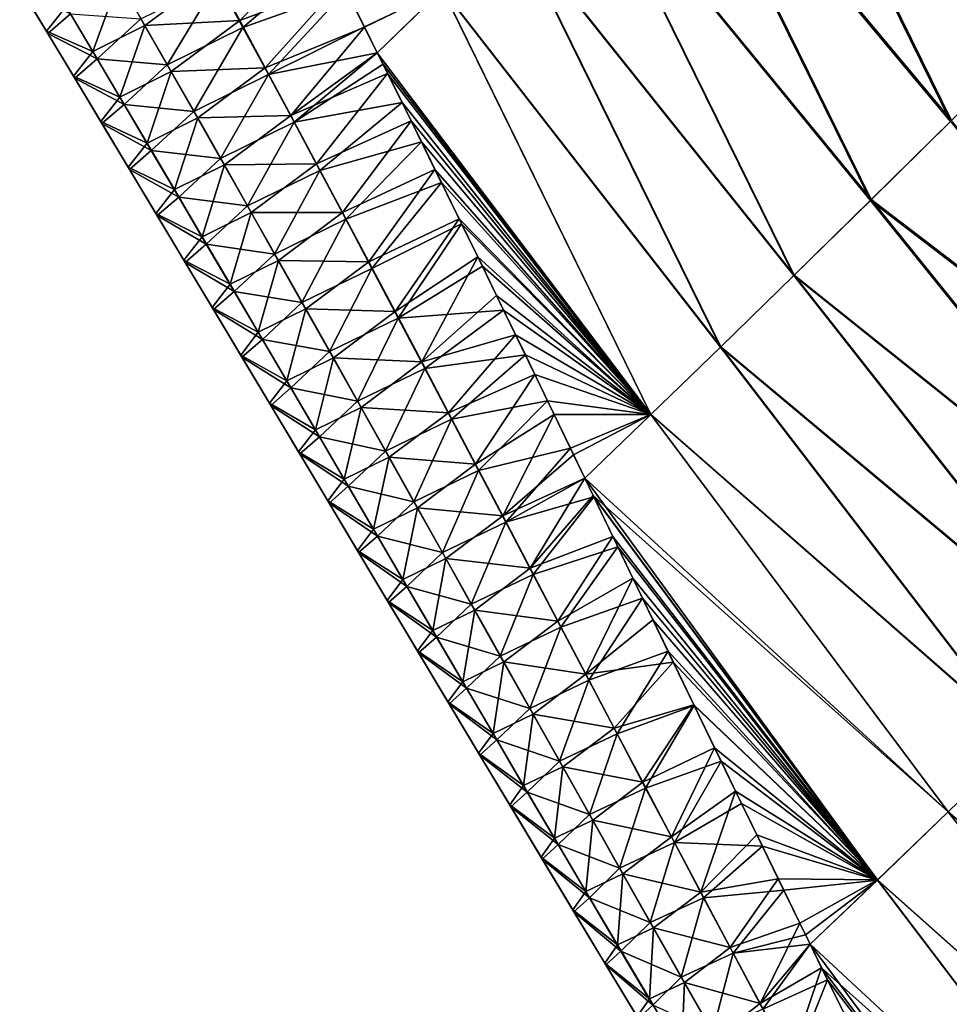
# Model space of a CAD drawing. Header units: metres. Extents: x -42 to 163, y -93 to 90.
# Tile 35 of 232: x 55 to 62, y -74 to -67. Entities that reach past the tile are written whole.
import ezdxf

# ---------------------------------------------------------------- set-up
doc = ezdxf.new("R2010")
doc.units = ezdxf.units.M
doc.layers.add('solid_500770_SW0001', color=7, linetype='CONTINUOUS')

msp = doc.modelspace()

# ---------------------------------------------------------------- linework, layer by layer
at = {"layer": 'solid_500770_SW0001'}
for points in [[(62.911217, -66.821785, -12.134007), (60.654751, -64.17746, -12.0142), (61.299042, -63.538811, -12.875897)], [(62.922581, -66.809998, 12.149583), (61.311447, -63.526058, 12.891993), (60.664001, -64.167854, 12.027317)], [(63.579563, -66.159744, -13.001209), (62.911217, -66.821785, -12.134007), (61.299042, -63.538811, -12.875897)], [(62.922581, -66.809998, 12.149583), (63.594238, -66.144661, 13.019759), (61.311447, -63.526058, 12.891993)], [(62.268044, -67.457069, -11.231774), (60.037388, -64.787773, -11.116789), (60.654751, -64.17746, -12.0142)], [(62.276436, -67.448257, 11.244102), (60.664001, -64.167854, 12.027317), (60.043858, -64.780952, 11.126655)], [(62.911217, -66.821785, -12.134007), (62.268044, -67.457069, -11.231774), (60.654751, -64.17746, -12.0142)], [(62.276436, -67.448257, 11.244102), (62.922581, -66.809998, 12.149583), (60.664001, -64.167854, 12.027317)], [(61.650745, -68.064735, -10.296149), (59.44775, -65.368797, -10.185574), (60.037388, -64.787773, -11.116789)], [(61.656487, -68.058563, 10.305229), (60.043858, -64.780952, 11.126655), (59.451771, -65.36441, 10.192204)], [(62.268044, -67.457069, -11.231774), (61.650745, -68.064735, -10.296149), (60.037388, -64.787773, -11.116789)], [(61.656487, -68.058563, 10.305229), (62.276436, -67.448257, 11.244102), (60.043858, -64.780952, 11.126655)], [(61.059994, -68.643913, -9.328749), (58.886604, -65.919594, -9.222446), (59.44775, -65.368797, -10.185574)], [(61.063408, -68.64003, 9.334873), (59.451771, -65.36441, 10.192204), (58.888515, -65.917274, 9.226161)], [(61.650745, -68.064735, -10.296149), (61.059994, -68.643913, -9.328749), (59.44775, -65.368797, -10.185574)], [(61.063408, -68.64003, 9.334873), (61.656487, -68.058563, 10.305229), (59.451771, -65.36441, 10.192204)], [(60.496231, -69.193947, -8.331035), (58.35445, -66.439468, -8.229171), (58.886604, -65.919594, -9.222446)], [(60.497849, -69.191803, 8.334884), (58.888515, -65.917274, 9.226161), (58.354809, -66.438652, 8.230658)], [(61.059994, -68.643913, -9.328749), (60.496231, -69.193947, -8.331035), (58.886604, -65.919594, -9.222446)], [(60.497849, -69.191803, 8.334884), (61.063408, -68.64003, 9.334873), (58.888515, -65.917274, 9.226161)], [(56.596069, -66.320786, 5.975883), (56.790966, -66.679886, 5.900923), (57.409515, -66.047607, 7.440486)], [(56.790966, -66.679886, 5.900923), (57.579014, -66.383858, 7.35292), (57.409515, -66.047607, 7.440486)], [(57.474098, -66.175056, -7.407103), (56.816532, -66.732964, -5.884177), (56.621887, -66.374176, -5.959246)], [(57.474098, -66.175056, -7.407103), (57.611767, -66.448288, -7.335723), (56.816532, -66.732964, -5.884177)], [(55.860504, -66.367203, 4.392262), (56.061195, -66.717178, 4.339666), (56.596069, -66.320786, 5.975883)], [(56.061195, -66.717178, 4.339666), (56.790966, -66.679886, 5.900923), (56.596069, -66.320786, 5.975883)], [(55.095791, -66.420601, 0.906233), (55.301834, -66.761864, 0.895895), (55.454292, -66.570442, 2.671553)], [(55.105835, -66.438072, -0.898922), (55.301834, -66.761864, 0.895895), (55.095791, -66.420601, 0.906233)], [(55.454292, -66.570442, 2.671553), (55.660122, -66.917503, 2.639703), (55.860504, -66.367203, 4.392262)], [(55.660122, -66.917503, 2.639703), (56.061195, -66.717178, 4.339666), (55.860504, -66.367203, 4.392262)], [(56.621887, -66.374176, -5.959246), (56.232365, -67.020683, -4.286927), (56.02972, -66.666382, -4.341284)], [(56.621887, -66.374176, -5.959246), (56.816532, -66.732964, -5.884177), (56.232365, -67.020683, -4.286927)], [(56.790966, -66.679886, 5.900923), (56.987213, -67.043198, 5.82324), (57.579014, -66.383858, 7.35292)], [(56.987213, -67.043198, 5.82324), (57.752766, -66.730659, 7.260774), (57.579014, -66.383858, 7.35292)], [(58.354809, -66.438652, 8.230658), (57.579014, -66.383858, 7.35292), (57.752766, -66.730659, 7.260774)], [(55.105835, -66.438072, -0.898922), (55.311813, -66.779236, -0.88868), (55.301834, -66.761864, 0.895895)], [(55.487434, -66.628769, -2.659742), (55.311813, -66.779236, -0.88868), (55.105835, -66.438072, -0.898922)], [(57.611767, -66.448288, -7.335723), (57.012524, -67.09594, -5.806404), (56.816532, -66.732964, -5.884177)], [(57.611767, -66.448288, -7.335723), (57.752274, -66.728539, -7.261305), (57.012524, -67.09594, -5.806404)], [(58.35445, -66.439468, -8.229171), (57.752274, -66.728539, -7.261305), (57.611767, -66.448288, -7.335723)], [(58.35445, -66.439468, -8.229171), (57.851482, -66.927284, -7.207767), (57.752274, -66.728539, -7.261305)], [(58.354809, -66.438652, 8.230658), (57.752766, -66.730659, 7.260774), (57.850838, -66.927254, 7.20777)], [(59.960129, -69.713356, 7.306564), (58.354809, -66.438652, 8.230658), (57.850838, -66.927254, 7.20777)], [(59.959774, -69.714294, -7.304387), (57.851482, -66.927284, -7.207767), (58.35445, -66.439468, -8.229171)], [(60.496231, -69.193947, -8.331035), (59.959774, -69.714294, -7.304387), (58.35445, -66.439468, -8.229171)], [(59.960129, -69.713356, 7.306564), (60.497849, -69.191803, 8.334884), (58.354809, -66.438652, 8.230658)], [(55.301834, -66.761864, 0.895895), (55.660122, -66.917503, 2.639703), (55.454292, -66.570442, 2.671553)], [(55.487434, -66.628769, -2.659742), (55.693012, -66.975487, -2.627882), (55.311813, -66.779236, -0.88868)], [(56.02972, -66.666382, -4.341284), (55.693012, -66.975487, -2.627882), (55.487434, -66.628769, -2.659742)], [(55.660122, -66.917503, 2.639703), (55.867828, -67.268471, 2.606611), (56.061195, -66.717178, 4.339666)], [(56.02972, -66.666382, -4.341284), (56.232365, -67.020683, -4.286927), (55.693012, -66.975487, -2.627882)], [(55.867828, -67.268471, 2.606611), (56.263535, -67.07119, 4.285051), (56.061195, -66.717178, 4.339666)], [(56.061195, -66.717178, 4.339666), (56.263535, -67.07119, 4.285051), (56.790966, -66.679886, 5.900923)], [(56.263535, -67.07119, 4.285051), (56.987213, -67.043198, 5.82324), (56.790966, -66.679886, 5.900923)], [(55.301834, -66.761864, 0.895895), (55.509853, -67.106956, 0.885138), (55.660122, -66.917503, 2.639703)], [(55.311813, -66.779236, -0.88868), (55.509853, -67.106956, 0.885138), (55.301834, -66.761864, 0.895895)], [(55.311813, -66.779236, -0.88868), (55.51976, -67.124222, -0.878018), (55.509853, -67.106956, 0.885138)], [(55.693012, -66.975487, -2.627882), (55.51976, -67.124222, -0.878018), (55.311813, -66.779236, -0.88868)], [(56.816532, -66.732964, -5.884177), (56.436676, -67.378998, -4.230566), (56.232365, -67.020683, -4.286927)], [(56.816532, -66.732964, -5.884177), (57.012524, -67.09594, -5.806404), (56.436676, -67.378998, -4.230566)], [(56.987213, -67.043198, 5.82324), (57.184834, -67.410683, 5.742873), (57.752766, -66.730659, 7.260774)], [(57.752274, -66.728539, -7.261305), (57.851482, -66.927284, -7.207767), (57.012524, -67.09594, -5.806404)], [(57.184834, -67.410683, 5.742873), (57.850838, -66.927254, 7.20777), (57.752766, -66.730659, 7.260774)], [(55.509853, -67.106956, 0.885138), (55.867828, -67.268471, 2.606611), (55.660122, -66.917503, 2.639703)], [(57.851482, -66.927284, -7.207767), (57.209885, -67.463051, -5.725965), (57.012524, -67.09594, -5.806404)], [(57.184834, -67.410683, 5.742873), (57.930477, -67.087326, 7.164213), (57.850838, -66.927254, 7.20777)], [(57.851482, -66.927284, -7.207767), (57.895767, -67.016243, -7.183597), (57.209885, -67.463051, -5.725965)], [(59.960129, -69.713356, 7.306564), (57.850838, -66.927254, 7.20777), (57.930477, -67.087326, 7.164213)], [(59.959774, -69.714294, -7.304387), (57.895767, -67.016243, -7.183597), (57.851482, -66.927284, -7.207767)], [(55.693012, -66.975487, -2.627882), (55.900455, -67.32608, -2.59479), (55.51976, -67.124222, -0.878018)], [(56.232365, -67.020683, -4.286927), (55.900455, -67.32608, -2.59479), (55.693012, -66.975487, -2.627882)], [(56.232365, -67.020683, -4.286927), (56.436676, -67.378998, -4.230566), (55.900455, -67.32608, -2.59479)], [(57.895767, -67.016243, -7.183597), (58.042389, -67.311836, -7.102354), (57.209885, -67.463051, -5.725965)], [(59.959774, -69.714294, -7.304387), (58.042389, -67.311836, -7.102354), (57.895767, -67.016243, -7.183597)], [(55.867828, -67.268471, 2.606611), (56.077415, -67.623306, 2.572296), (56.263535, -67.07119, 4.285051)], [(56.077415, -67.623306, 2.572296), (56.467533, -67.429176, 4.228446), (56.263535, -67.07119, 4.285051)], [(56.263535, -67.07119, 4.285051), (56.467533, -67.429176, 4.228446), (56.987213, -67.043198, 5.82324)], [(57.012524, -67.09594, -5.806404), (56.642662, -67.74128, -4.172232), (56.436676, -67.378998, -4.230566)], [(56.467533, -67.429176, 4.228446), (57.184834, -67.410683, 5.742873), (56.987213, -67.043198, 5.82324)], [(57.012524, -67.09594, -5.806404), (57.209885, -67.463051, -5.725965), (56.642662, -67.74128, -4.172232)], [(57.184834, -67.410683, 5.742873), (57.38385, -67.782272, 5.659861), (57.930477, -67.087326, 7.164213)], [(57.38385, -67.782272, 5.659861), (58.111683, -67.452965, 7.063393), (57.930477, -67.087326, 7.164213)], [(59.960129, -69.713356, 7.306564), (57.930477, -67.087326, 7.164213), (58.111683, -67.452965, 7.063393)], [(55.509853, -67.106956, 0.885138), (55.719852, -67.455849, 0.873966), (55.867828, -67.268471, 2.606611)], [(55.51976, -67.124222, -0.878018), (55.719852, -67.455849, 0.873966), (55.509853, -67.106956, 0.885138)], [(55.51976, -67.124222, -0.878018), (55.729683, -67.473, -0.866943), (55.719852, -67.455849, 0.873966)], [(55.900455, -67.32608, -2.59479), (55.729683, -67.473, -0.866943), (55.51976, -67.124222, -0.878018)], [(55.719852, -67.455849, 0.873966), (56.077415, -67.623306, 2.572296), (55.867828, -67.268471, 2.606611)], [(55.900455, -67.32608, -2.59479), (56.109764, -67.680511, -2.560485), (55.729683, -67.473, -0.866943)], [(56.436676, -67.378998, -4.230566), (56.109764, -67.680511, -2.560485), (55.900455, -67.32608, -2.59479)], [(58.042389, -67.311836, -7.102354), (57.408638, -67.834244, -5.6429), (57.209885, -67.463051, -5.725965)], [(58.042389, -67.311836, -7.102354), (58.192089, -67.614975, -7.017775), (57.408638, -67.834244, -5.6429)], [(59.959774, -69.714294, -7.304387), (58.192089, -67.614975, -7.017775), (58.042389, -67.311836, -7.102354)], [(56.436676, -67.378998, -4.230566), (56.642662, -67.74128, -4.172232), (56.109764, -67.680511, -2.560485)], [(55.719852, -67.455849, 0.873966), (55.931824, -67.808502, 0.862387), (56.077415, -67.623306, 2.572296)], [(55.729683, -67.473, -0.866943), (55.931824, -67.808502, 0.862387), (55.719852, -67.455849, 0.873966)], [(55.729683, -67.473, -0.866943), (55.941574, -67.825531, -0.855462), (55.931824, -67.808502, 0.862387)], [(56.109764, -67.680511, -2.560485), (55.941574, -67.825531, -0.855462), (55.729683, -67.473, -0.866943)], [(56.077415, -67.623306, 2.572296), (56.288883, -67.981964, 2.536777), (56.467533, -67.429176, 4.228446)], [(56.288883, -67.981964, 2.536777), (56.673203, -67.791115, 4.169883), (56.467533, -67.429176, 4.228446)], [(56.467533, -67.429176, 4.228446), (56.673203, -67.791115, 4.169883), (57.184834, -67.410683, 5.742873)], [(57.209885, -67.463051, -5.725965), (56.850334, -68.107491, -4.111954), (56.642662, -67.74128, -4.172232)], [(56.673203, -67.791115, 4.169883), (57.38385, -67.782272, 5.659861), (57.184834, -67.410683, 5.742873)], [(57.209885, -67.463051, -5.725965), (57.408638, -67.834244, -5.6429), (56.850334, -68.107491, -4.111954)], [(57.38385, -67.782272, 5.659861), (57.584278, -68.157928, 5.574241), (58.111683, -67.452965, 7.063393)], [(57.584278, -68.157928, 5.574241), (58.295887, -67.826614, 6.958473), (58.111683, -67.452965, 7.063393)], [(59.960129, -69.713356, 7.306564), (58.111683, -67.452965, 7.063393), (58.295887, -67.826614, 6.958473)], [(64.688454, -70.390907, -11.274002), (61.650745, -68.064735, -10.296149), (62.268044, -67.457069, -11.231774)], [(64.697388, -70.38147, 11.286766), (62.276436, -67.448257, 11.244102), (61.656487, -68.058563, 10.305229)], [(55.931824, -67.808502, 0.862387), (56.288883, -67.981964, 2.536777), (56.077415, -67.623306, 2.572296)], [(58.192089, -67.614975, -7.017775), (57.608799, -68.209473, -5.557247), (57.408638, -67.834244, -5.6429)], [(58.192089, -67.614975, -7.017775), (58.344967, -67.925728, -6.929862), (57.608799, -68.209473, -5.557247)], [(59.959774, -69.714294, -7.304387), (58.344967, -67.925728, -6.929862), (58.192089, -67.614975, -7.017775)], [(56.109764, -67.680511, -2.560485), (56.32095, -68.038742, -2.524986), (55.941574, -67.825531, -0.855462)], [(56.642662, -67.74128, -4.172232), (56.32095, -68.038742, -2.524986), (56.109764, -67.680511, -2.560485)], [(56.642662, -67.74128, -4.172232), (56.850334, -68.107491, -4.111954), (56.32095, -68.038742, -2.524986)], [(56.673203, -67.791115, 4.169883), (56.88055, -68.156952, 4.10939), (57.38385, -67.782272, 5.659861)], [(56.88055, -68.156952, 4.10939), (57.584278, -68.157928, 5.574241), (57.38385, -67.782272, 5.659861)], [(55.931824, -67.808502, 0.862387), (56.145763, -68.164886, 0.850406), (56.288883, -67.981964, 2.536777)], [(55.941574, -67.825531, -0.855462), (56.145763, -68.164886, 0.850406), (55.931824, -67.808502, 0.862387)], [(55.941574, -67.825531, -0.855462), (56.155437, -68.181778, -0.843581), (56.145763, -68.164886, 0.850406)], [(56.32095, -68.038742, -2.524986), (56.155437, -68.181778, -0.843581), (55.941574, -67.825531, -0.855462)], [(56.288883, -67.981964, 2.536777), (56.502232, -68.344414, 2.500074), (56.673203, -67.791115, 4.169883)], [(56.502232, -68.344414, 2.500074), (56.88055, -68.156952, 4.10939), (56.673203, -67.791115, 4.169883)], [(57.408638, -67.834244, -5.6429), (57.0597, -68.477585, -4.049764), (56.850334, -68.107491, -4.111954)], [(57.408638, -67.834244, -5.6429), (57.608799, -68.209473, -5.557247), (57.0597, -68.477585, -4.049764)], [(57.584278, -68.157928, 5.574241), (57.786144, -68.537598, 5.486053), (58.295887, -67.826614, 6.958473)], [(57.786144, -68.537598, 5.486053), (58.482742, -68.20768, 6.849483), (58.295887, -67.826614, 6.958473)], [(59.960129, -69.713356, 7.306564), (58.295887, -67.826614, 6.958473), (58.482742, -68.20768, 6.849483)], [(58.344967, -67.925728, -6.929862), (57.81039, -68.588692, -5.469043), (57.608799, -68.209473, -5.557247)], [(58.344967, -67.925728, -6.929862), (58.501247, -68.244621, -6.838378), (57.81039, -68.588692, -5.469043)], [(59.959774, -69.714294, -7.304387), (58.501247, -68.244621, -6.838378), (58.344967, -67.925728, -6.929862)], [(56.145763, -68.164886, 0.850406), (56.502232, -68.344414, 2.500074), (56.288883, -67.981964, 2.536777)], [(56.32095, -68.038742, -2.524986), (56.534004, -68.400734, -2.488312), (56.155437, -68.181778, -0.843581)], [(56.850334, -68.107491, -4.111954), (56.534004, -68.400734, -2.488312), (56.32095, -68.038742, -2.524986)], [(64.040306, -71.028595, -10.321923), (61.059994, -68.643913, -9.328749), (61.650745, -68.064735, -10.296149)], [(64.046516, -71.021866, 10.331462), (61.656487, -68.058563, 10.305229), (61.063408, -68.64003, 9.334873)], [(64.688454, -70.390907, -11.274002), (64.040306, -71.028595, -10.321923), (61.650745, -68.064735, -10.296149)], [(64.046516, -71.021866, 10.331462), (64.697388, -70.38147, 11.286766), (61.656487, -68.058563, 10.305229)], [(56.502232, -68.344414, 2.500074), (56.717468, -68.710602, 2.462205), (56.88055, -68.156952, 4.10939)], [(56.850334, -68.107491, -4.111954), (57.0597, -68.477585, -4.049764), (56.534004, -68.400734, -2.488312)], [(56.717468, -68.710602, 2.462205), (57.089584, -68.526642, 4.046999), (56.88055, -68.156952, 4.10939)], [(56.88055, -68.156952, 4.10939), (57.089584, -68.526642, 4.046999), (57.584278, -68.157928, 5.574241)], [(57.089584, -68.526642, 4.046999), (57.786144, -68.537598, 5.486053), (57.584278, -68.157928, 5.574241)], [(56.145763, -68.164886, 0.850406), (56.361679, -68.524948, 0.838031), (56.502232, -68.344414, 2.500074)], [(56.155437, -68.181778, -0.843581), (56.361679, -68.524948, 0.838031), (56.145763, -68.164886, 0.850406)], [(56.155437, -68.181778, -0.843581), (56.371265, -68.541702, -0.831306), (56.361679, -68.524948, 0.838031)], [(56.534004, -68.400734, -2.488312), (56.371265, -68.541702, -0.831306), (56.155437, -68.181778, -0.843581)], [(57.608799, -68.209473, -5.557247), (57.270775, -68.851509, -3.985691), (57.0597, -68.477585, -4.049764)], [(57.608799, -68.209473, -5.557247), (57.81039, -68.588692, -5.469043), (57.270775, -68.851509, -3.985691)], [(57.786144, -68.537598, 5.486053), (57.989468, -68.921227, 5.395336), (58.482742, -68.20768, 6.849483)], [(57.989468, -68.921227, 5.395336), (58.625301, -68.499855, 6.764508), (58.482742, -68.20768, 6.849483)], [(59.960129, -69.713356, 7.306564), (58.482742, -68.20768, 6.849483), (58.625301, -68.499855, 6.764508)], [(58.501247, -68.244621, -6.838378), (58.013435, -68.97184, -5.378328), (57.81039, -68.588692, -5.469043)], [(58.501247, -68.244621, -6.838378), (58.661167, -68.572182, -6.743081), (58.013435, -68.97184, -5.378328)], [(59.959774, -69.714294, -7.304387), (58.661167, -68.572182, -6.743081), (58.501247, -68.244621, -6.838378)], [(56.361679, -68.524948, 0.838031), (56.717468, -68.710602, 2.462205), (56.502232, -68.344414, 2.500074)], [(56.534004, -68.400734, -2.488312), (56.748932, -68.766441, -2.450483), (56.371265, -68.541702, -0.831306)], [(57.0597, -68.477585, -4.049764), (56.748932, -68.766441, -2.450483), (56.534004, -68.400734, -2.488312)], [(56.361679, -68.524948, 0.838031), (56.579563, -68.888664, 0.825268), (56.717468, -68.710602, 2.462205)], [(56.371265, -68.541702, -0.831306), (56.579563, -68.888664, 0.825268), (56.361679, -68.524948, 0.838031)], [(56.371265, -68.541702, -0.831306), (56.589058, -68.905273, -0.818645), (56.579563, -68.888664, 0.825268)], [(56.748932, -68.766441, -2.450483), (56.589058, -68.905273, -0.818645), (56.371265, -68.541702, -0.831306)], [(56.717468, -68.710602, 2.462205), (56.934589, -69.080505, 2.42319), (57.089584, -68.526642, 4.046999)], [(57.0597, -68.477585, -4.049764), (57.270775, -68.851509, -3.985691), (56.748932, -68.766441, -2.450483)], [(56.934589, -69.080505, 2.42319), (57.30032, -68.900146, 3.982738), (57.089584, -68.526642, 4.046999)], [(57.089584, -68.526642, 4.046999), (57.30032, -68.900146, 3.982738), (57.786144, -68.537598, 5.486053)], [(57.30032, -68.900146, 3.982738), (57.989468, -68.921227, 5.395336), (57.786144, -68.537598, 5.486053)], [(57.989468, -68.921227, 5.395336), (58.194275, -69.308769, 5.302136), (58.625301, -68.499855, 6.764508)], [(58.194275, -69.308769, 5.302136), (58.769913, -68.797272, 6.676899), (58.625301, -68.499855, 6.764508)], [(59.960129, -69.713356, 7.306564), (58.625301, -68.499855, 6.764508), (58.769913, -68.797272, 6.676899)], [(57.81039, -68.588692, -5.469043), (57.483562, -69.229233, -3.919765), (57.270775, -68.851509, -3.985691)], [(57.81039, -68.588692, -5.469043), (58.013435, -68.97184, -5.378328), (57.483562, -69.229233, -3.919765)], [(58.661167, -68.572182, -6.743081), (58.824966, -68.908943, -6.64373), (58.013435, -68.97184, -5.378328)], [(59.959774, -69.714294, -7.304387), (58.824966, -68.908943, -6.64373), (58.661167, -68.572182, -6.743081)], [(63.417538, -71.638794, -9.337765), (60.496231, -69.193947, -8.331035), (61.059994, -68.643913, -9.328749)], [(63.421352, -71.634415, 9.344396), (61.063408, -68.64003, 9.334873), (60.497849, -69.191803, 8.334884)], [(64.040306, -71.028595, -10.321923), (63.417538, -71.638794, -9.337765), (61.059994, -68.643913, -9.328749)], [(63.421352, -71.634415, 9.344396), (64.046516, -71.021866, 10.331462), (61.063408, -68.64003, 9.334873)], [(56.579563, -68.888664, 0.825268), (56.934589, -69.080505, 2.42319), (56.717468, -68.710602, 2.462205)], [(56.748932, -68.766441, -2.450483), (56.96574, -69.135834, -2.411516), (56.589058, -68.905273, -0.818645)], [(57.270775, -68.851509, -3.985691), (56.96574, -69.135834, -2.411516), (56.748932, -68.766441, -2.450483)], [(58.194275, -69.308769, 5.302136), (58.916328, -69.099197, 6.586966), (58.769913, -68.797272, 6.676899)], [(59.960129, -69.713356, 7.306564), (58.769913, -68.797272, 6.676899), (58.916328, -69.099197, 6.586966)], [(56.579563, -68.888664, 0.825268), (56.799412, -69.256004, 0.812124), (56.934589, -69.080505, 2.42319)], [(56.589058, -68.905273, -0.818645), (56.799412, -69.256004, 0.812124), (56.579563, -68.888664, 0.825268)], [(56.589058, -68.905273, -0.818645), (56.808815, -69.272453, -0.805603), (56.799412, -69.256004, 0.812124)], [(56.96574, -69.135834, -2.411516), (56.808815, -69.272453, -0.805603), (56.589058, -68.905273, -0.818645)], [(56.934589, -69.080505, 2.42319), (57.153603, -69.454079, 2.383048), (57.30032, -68.900146, 3.982738)], [(57.270775, -68.851509, -3.985691), (57.483562, -69.229233, -3.919765), (56.96574, -69.135834, -2.411516)], [(57.153603, -69.454079, 2.383048), (57.51276, -69.27742, 3.916637), (57.30032, -68.900146, 3.982738)], [(57.30032, -68.900146, 3.982738), (57.51276, -69.27742, 3.916637), (57.989468, -68.921227, 5.395336)], [(57.51276, -69.27742, 3.916637), (58.194275, -69.308769, 5.302136), (57.989468, -68.921227, 5.395336)], [(58.824966, -68.908943, -6.64373), (58.217968, -69.358879, -5.285151), (58.013435, -68.97184, -5.378328)], [(58.824966, -68.908943, -6.64373), (58.992477, -69.254501, -6.5404), (58.217968, -69.358879, -5.285151)], [(59.959774, -69.714294, -7.304387), (58.992477, -69.254501, -6.5404), (58.824966, -68.908943, -6.64373)], [(58.013435, -68.97184, -5.378328), (57.698086, -69.61071, -3.852022), (57.483562, -69.229233, -3.919765)], [(58.013435, -68.97184, -5.378328), (58.217968, -69.358879, -5.285151), (57.698086, -69.61071, -3.852022)], [(56.799412, -69.256004, 0.812124), (57.153603, -69.454079, 2.383048), (56.934589, -69.080505, 2.42319)], [(56.96574, -69.135834, -2.411516), (57.184425, -69.508865, -2.371432), (56.808815, -69.272453, -0.805603)], [(57.483562, -69.229233, -3.919765), (57.184425, -69.508865, -2.371432), (56.96574, -69.135834, -2.411516)], [(58.194275, -69.308769, 5.302136), (58.400646, -69.70018, 5.206545), (58.916328, -69.099197, 6.586966)], [(58.400646, -69.70018, 5.206545), (59.064289, -69.4049, 6.495021), (58.916328, -69.099197, 6.586966)], [(59.960129, -69.713356, 7.306564), (58.916328, -69.099197, 6.586966), (59.064289, -69.4049, 6.495021)], [(62.820538, -72.220871, -8.322752), (59.959774, -69.714294, -7.304387), (60.496231, -69.193947, -8.331035)], [(62.822479, -72.218307, 8.327188), (60.497849, -69.191803, 8.334884), (59.960129, -69.713356, 7.306564)], [(63.417538, -71.638794, -9.337765), (62.820538, -72.220871, -8.322752), (60.496231, -69.193947, -8.331035)], [(62.822479, -72.218307, 8.327188), (63.421352, -71.634415, 9.344396), (60.497849, -69.191803, 8.334884)], [(56.799412, -69.256004, 0.812124), (57.021229, -69.626915, 0.798604), (57.153603, -69.454079, 2.383048)], [(56.808815, -69.272453, -0.805603), (57.021229, -69.626915, 0.798604), (56.799412, -69.256004, 0.812124)], [(56.808815, -69.272453, -0.805603), (57.030537, -69.643211, -0.792187), (57.021229, -69.626915, 0.798604)], [(57.184425, -69.508865, -2.371432), (57.030537, -69.643211, -0.792187), (56.808815, -69.272453, -0.805603)], [(57.153603, -69.454079, 2.383048), (57.374512, -69.831284, 2.341799), (57.51276, -69.27742, 3.916637)], [(57.483562, -69.229233, -3.919765), (57.698086, -69.61071, -3.852022), (57.184425, -69.508865, -2.371432)], [(57.374512, -69.831284, 2.341799), (57.726929, -69.658417, 3.848734), (57.51276, -69.27742, 3.916637)], [(57.51276, -69.27742, 3.916637), (57.726929, -69.658417, 3.848734), (58.194275, -69.308769, 5.302136)], [(58.992477, -69.254501, -6.5404), (58.424065, -69.749756, -5.189608), (58.217968, -69.358879, -5.285151)], [(58.992477, -69.254501, -6.5404), (59.163826, -69.608925, -6.433119), (58.424065, -69.749756, -5.189608)], [(59.959774, -69.714294, -7.304387), (59.163826, -69.608925, -6.433119), (58.992477, -69.254501, -6.5404)], [(58.217968, -69.358879, -5.285151), (57.914394, -69.995895, -3.782525), (57.698086, -69.61071, -3.852022)], [(57.726929, -69.658417, 3.848734), (58.400646, -69.70018, 5.206545), (58.194275, -69.308769, 5.302136)], [(58.217968, -69.358879, -5.285151), (58.424065, -69.749756, -5.189608), (57.914394, -69.995895, -3.782525)], [(58.400646, -69.70018, 5.206545), (58.608677, -70.095421, 5.10867), (59.064289, -69.4049, 6.495021)], [(58.608677, -70.095421, 5.10867), (59.213524, -69.7136, 6.401385), (59.064289, -69.4049, 6.495021)], [(59.960129, -69.713356, 7.306564), (59.064289, -69.4049, 6.495021), (59.213524, -69.7136, 6.401385)], [(57.021229, -69.626915, 0.798604), (57.374512, -69.831284, 2.341799), (57.153603, -69.454079, 2.383048)], [(57.184425, -69.508865, -2.371432), (57.405003, -69.885513, -2.330253), (57.030537, -69.643211, -0.792187)], [(57.698086, -69.61071, -3.852022), (57.405003, -69.885513, -2.330253), (57.184425, -69.508865, -2.371432)], [(57.021229, -69.626915, 0.798604), (57.245014, -70.001381, 0.784717), (57.374512, -69.831284, 2.341799)], [(57.030537, -69.643211, -0.792187), (57.245014, -70.001381, 0.784717), (57.021229, -69.626915, 0.798604)], [(57.030537, -69.643211, -0.792187), (57.254227, -70.017502, -0.778405), (57.245014, -70.001381, 0.784717)], [(57.405003, -69.885513, -2.330253), (57.254227, -70.017502, -0.778405), (57.030537, -69.643211, -0.792187)], [(57.374512, -69.831284, 2.341799), (57.597363, -70.212097, 2.299485), (57.726929, -69.658417, 3.848734)], [(57.698086, -69.61071, -3.852022), (57.914394, -69.995895, -3.782525), (57.405003, -69.885513, -2.330253)], [(57.597363, -70.212097, 2.299485), (57.942886, -70.043114, 3.779096), (57.726929, -69.658417, 3.848734)], [(57.726929, -69.658417, 3.848734), (57.942886, -70.043114, 3.779096), (58.400646, -69.70018, 5.206545)], [(59.163826, -69.608925, -6.433119), (58.631824, -70.144447, -5.091807), (58.424065, -69.749756, -5.189608)], [(59.163826, -69.608925, -6.433119), (59.339428, -69.972832, -6.321762), (58.631824, -70.144447, -5.091807)], [(59.959774, -69.714294, -7.304387), (59.339428, -69.972832, -6.321762), (59.163826, -69.608925, -6.433119)], [(58.424065, -69.749756, -5.189608), (58.132572, -70.384781, -3.711357), (57.914394, -69.995895, -3.782525)], [(57.942886, -70.043114, 3.779096), (58.608677, -70.095421, 5.10867), (58.400646, -69.70018, 5.206545)], [(58.424065, -69.749756, -5.189608), (58.631824, -70.144447, -5.091807), (58.132572, -70.384781, -3.711357)], [(58.608677, -70.095421, 5.10867), (58.818462, -70.494453, 5.008619), (59.213524, -69.7136, 6.401385)], [(58.818462, -70.494453, 5.008619), (59.363743, -70.024513, 6.306381), (59.213524, -69.7136, 6.401385)], [(59.960129, -69.713356, 7.306564), (59.213524, -69.7136, 6.401385), (59.363743, -70.024513, 6.306381)], [(59.959774, -69.714294, -7.304387), (59.450634, -70.203514, -6.250608), (59.339428, -69.972832, -6.321762)], [(59.960129, -69.713356, 7.306564), (59.363743, -70.024513, 6.306381), (59.450485, -70.204147, 6.251158)], [(62.250183, -72.773018, 7.280862), (59.960129, -69.713356, 7.306564), (59.450485, -70.204147, 6.251158)], [(62.249603, -72.774284, -7.278023), (59.450634, -70.203514, -6.250608), (59.959774, -69.714294, -7.304387)], [(62.820538, -72.220871, -8.322752), (62.249603, -72.774284, -7.278023), (59.959774, -69.714294, -7.304387)], [(62.250183, -72.773018, 7.280862), (62.822479, -72.218307, 8.327188), (59.960129, -69.713356, 7.306564)], [(57.245014, -70.001381, 0.784717), (57.597363, -70.212097, 2.299485), (57.374512, -69.831284, 2.341799)], [(57.405003, -69.885513, -2.330253), (57.627522, -70.265739, -2.288021), (57.254227, -70.017502, -0.778405)], [(57.914394, -69.995895, -3.782525), (57.627522, -70.265739, -2.288021), (57.405003, -69.885513, -2.330253)], [(59.339428, -69.972832, -6.321762), (58.841343, -70.5429, -4.991854), (58.631824, -70.144447, -5.091807)], [(59.339428, -69.972832, -6.321762), (59.450634, -70.203514, -6.250608), (58.841343, -70.5429, -4.991854)], [(57.245014, -70.001381, 0.784717), (57.470821, -70.379364, 0.770476), (57.597363, -70.212097, 2.299485)], [(57.254227, -70.017502, -0.778405), (57.470821, -70.379364, 0.770476), (57.245014, -70.001381, 0.784717)], [(57.254227, -70.017502, -0.778405), (57.479931, -70.395309, -0.764272), (57.470821, -70.379364, 0.770476)], [(57.627522, -70.265739, -2.288021), (57.479931, -70.395309, -0.764272), (57.254227, -70.017502, -0.778405)], [(57.597363, -70.212097, 2.299485), (57.822224, -70.596497, 2.256154), (57.942886, -70.043114, 3.779096)], [(57.914394, -69.995895, -3.782525), (58.132572, -70.384781, -3.711357), (57.627522, -70.265739, -2.288021)], [(57.822224, -70.596497, 2.256154), (58.160713, -70.43148, 3.707804), (57.942886, -70.043114, 3.779096)], [(57.942886, -70.043114, 3.779096), (58.160713, -70.43148, 3.707804), (58.608677, -70.095421, 5.10867)], [(58.818462, -70.494453, 5.008619), (59.450485, -70.204147, 6.251158), (59.363743, -70.024513, 6.306381)], [(58.160713, -70.43148, 3.707804), (58.818462, -70.494453, 5.008619), (58.608677, -70.095421, 5.10867)], [(58.631824, -70.144447, -5.091807), (58.352695, -70.777328, -3.638597), (58.132572, -70.384781, -3.711357)], [(58.631824, -70.144447, -5.091807), (58.841343, -70.5429, -4.991854), (58.352695, -70.777328, -3.638597)], [(58.818462, -70.494453, 5.008619), (59.030098, -70.89724, 4.9065), (59.450485, -70.204147, 6.251158)], [(59.450634, -70.203514, -6.250608), (59.519714, -70.346863, -6.206197), (58.841343, -70.5429, -4.991854)], [(59.030098, -70.89724, 4.9065), (59.514839, -70.337608, 6.209885), (59.450485, -70.204147, 6.251158)], [(62.250183, -72.773018, 7.280862), (59.450485, -70.204147, 6.251158), (59.514839, -70.337608, 6.209885)], [(61.705029, -73.298485, -6.204719), (59.519714, -70.346863, -6.206197), (59.450634, -70.203514, -6.250608)], [(62.249603, -72.774284, -7.278023), (61.705029, -73.298485, -6.204719), (59.450634, -70.203514, -6.250608)], [(57.470821, -70.379364, 0.770476), (57.822224, -70.596497, 2.256154), (57.597363, -70.212097, 2.299485)], [(57.627522, -70.265739, -2.288021), (57.852047, -70.649529, -2.244785), (57.479931, -70.395309, -0.764272)], [(58.132572, -70.384781, -3.711357), (57.852047, -70.649529, -2.244785), (57.627522, -70.265739, -2.288021)], [(59.519714, -70.346863, -6.206197), (59.052715, -70.945084, -4.889856), (58.841343, -70.5429, -4.991854)], [(59.030098, -70.89724, 4.9065), (59.667114, -70.653885, 6.11132), (59.514839, -70.337608, 6.209885)], [(59.519714, -70.346863, -6.206197), (59.705143, -70.731689, -6.086278), (59.052715, -70.945084, -4.889856)], [(61.704639, -73.298134, 6.206208), (59.514839, -70.337608, 6.209885), (59.667114, -70.653885, 6.11132)], [(61.704639, -73.298134, 6.206208), (62.250183, -72.773018, 7.280862), (59.514839, -70.337608, 6.209885)], [(61.705029, -73.298485, -6.204719), (59.705143, -70.731689, -6.086278), (59.519714, -70.346863, -6.206197)], [(57.470821, -70.379364, 0.770476), (57.698708, -70.760864, 0.755899), (57.822224, -70.596497, 2.256154)], [(57.479931, -70.395309, -0.764272), (57.698708, -70.760864, 0.755899), (57.470821, -70.379364, 0.770476)], [(57.479931, -70.395309, -0.764272), (57.707718, -70.776627, -0.749804), (57.698708, -70.760864, 0.755899)], [(57.852047, -70.649529, -2.244785), (57.707718, -70.776627, -0.749804), (57.479931, -70.395309, -0.764272)], [(57.822224, -70.596497, 2.256154), (58.049164, -70.984467, 2.211856), (58.160713, -70.43148, 3.707804)], [(58.132572, -70.384781, -3.711357), (58.352695, -70.777328, -3.638597), (57.852047, -70.649529, -2.244785)], [(58.049164, -70.984467, 2.211856), (58.380486, -70.823486, 3.634938), (58.160713, -70.43148, 3.707804)], [(58.160713, -70.43148, 3.707804), (58.380486, -70.823486, 3.634938), (58.818462, -70.494453, 5.008619)], [(58.380486, -70.823486, 3.634938), (59.030098, -70.89724, 4.9065), (58.818462, -70.494453, 5.008619)], [(58.841343, -70.5429, -4.991854), (58.574844, -71.173508, -3.564325), (58.352695, -70.777328, -3.638597)], [(58.841343, -70.5429, -4.991854), (59.052715, -70.945084, -4.889856), (58.574844, -71.173508, -3.564325)], [(57.698708, -70.760864, 0.755899), (58.049164, -70.984467, 2.211856), (57.822224, -70.596497, 2.256154)], [(57.852047, -70.649529, -2.244785), (58.078644, -71.036865, -2.200595), (57.707718, -70.776627, -0.749804)], [(58.352695, -70.777328, -3.638597), (58.078644, -71.036865, -2.200595), (57.852047, -70.649529, -2.244785)], [(59.030098, -70.89724, 4.9065), (59.243679, -71.303741, 4.802419), (59.667114, -70.653885, 6.11132)], [(59.243679, -71.303741, 4.802419), (59.820694, -70.973251, 6.010885), (59.667114, -70.653885, 6.11132)], [(61.704639, -73.298134, 6.206208), (59.667114, -70.653885, 6.11132), (59.820694, -70.973251, 6.010885)], [(59.705143, -70.731689, -6.086278), (59.266033, -71.35096, -4.785921), (59.052715, -70.945084, -4.889856)], [(59.705143, -70.731689, -6.086278), (59.896088, -71.128418, -5.961356), (59.266033, -71.35096, -4.785921)], [(61.705029, -73.298485, -6.204719), (59.896088, -71.128418, -5.961356), (59.705143, -70.731689, -6.086278)], [(57.698708, -70.760864, 0.755899), (57.92873, -71.145859, 0.741002), (58.049164, -70.984467, 2.211856)], [(57.707718, -70.776627, -0.749804), (57.92873, -71.145859, 0.741002), (57.698708, -70.760864, 0.755899)], [(57.707718, -70.776627, -0.749804), (57.937641, -71.16143, -0.735018), (57.92873, -71.145859, 0.741002)], [(58.078644, -71.036865, -2.200595), (57.937641, -71.16143, -0.735018), (57.707718, -70.776627, -0.749804)], [(58.352695, -70.777328, -3.638597), (58.574844, -71.173508, -3.564325), (58.078644, -71.036865, -2.200595)], [(58.049164, -70.984467, 2.211856), (58.278248, -71.375984, 2.166641), (58.380486, -70.823486, 3.634938)], [(58.278248, -71.375984, 2.166641), (58.602283, -71.219109, 3.560577), (58.380486, -70.823486, 3.634938)], [(58.380486, -70.823486, 3.634938), (58.602283, -71.219109, 3.560577), (59.030098, -70.89724, 4.9065)], [(59.052715, -70.945084, -4.889856), (58.799095, -71.573296, -3.488623), (58.574844, -71.173508, -3.564325)], [(58.602283, -71.219109, 3.560577), (59.243679, -71.303741, 4.802419), (59.030098, -70.89724, 4.9065)], [(59.052715, -70.945084, -4.889856), (59.266033, -71.35096, -4.785921), (58.799095, -71.573296, -3.488623)], [(57.92873, -71.145859, 0.741002), (58.278248, -71.375984, 2.166641), (58.049164, -70.984467, 2.211856)], [(58.078644, -71.036865, -2.200595), (58.307388, -71.427727, -2.1555), (57.937641, -71.16143, -0.735018)], [(58.574844, -71.173508, -3.564325), (58.307388, -71.427727, -2.1555), (58.078644, -71.036865, -2.200595)], [(59.243679, -71.303741, 4.802419), (59.459305, -71.713913, 4.696486), (59.820694, -70.973251, 6.010885)], [(59.459305, -71.713913, 4.696486), (59.975693, -71.295593, 5.908801), (59.820694, -70.973251, 6.010885)], [(61.704639, -73.298134, 6.206208), (59.820694, -70.973251, 6.010885), (59.975693, -71.295593, 5.908801)], [(57.92873, -71.145859, 0.741002), (58.160954, -71.534332, 0.725802), (58.278248, -71.375984, 2.166641)], [(57.937641, -71.16143, -0.735018), (58.160954, -71.534332, 0.725802), (57.92873, -71.145859, 0.741002)], [(57.937641, -71.16143, -0.735018), (58.169762, -71.549706, -0.71993), (58.160954, -71.534332, 0.725802)], [(58.307388, -71.427727, -2.1555), (58.169762, -71.549706, -0.71993), (57.937641, -71.16143, -0.735018)], [(58.574844, -71.173508, -3.564325), (58.799095, -71.573296, -3.488623), (58.307388, -71.427727, -2.1555)], [(59.896088, -71.128418, -5.961356), (59.481396, -71.760483, -4.680154), (59.266033, -71.35096, -4.785921)], [(59.896088, -71.128418, -5.961356), (60.092457, -71.536575, -5.831622), (59.481396, -71.760483, -4.680154)], [(61.705029, -73.298485, -6.204719), (60.092457, -71.536575, -5.831622), (59.896088, -71.128418, -5.961356)], [(58.278248, -71.375984, 2.166641), (58.509541, -71.771027, 2.120557), (58.602283, -71.219109, 3.560577)], [(58.509541, -71.771027, 2.120557), (58.82618, -71.618317, 3.484801), (58.602283, -71.219109, 3.560577)], [(58.602283, -71.219109, 3.560577), (58.82618, -71.618317, 3.484801), (59.243679, -71.303741, 4.802419)], [(58.82618, -71.618317, 3.484801), (59.459305, -71.713913, 4.696486), (59.243679, -71.303741, 4.802419)], [(59.459305, -71.713913, 4.696486), (60.132233, -71.620796, 5.805292), (59.975693, -71.295593, 5.908801)], [(61.704639, -73.298134, 6.206208), (59.975693, -71.295593, 5.908801), (60.132233, -71.620796, 5.805292)], [(58.160954, -71.534332, 0.725802), (58.509541, -71.771027, 2.120557), (58.278248, -71.375984, 2.166641)], [(59.266033, -71.35096, -4.785921), (59.025532, -71.976669, -3.41157), (58.799095, -71.573296, -3.488623)], [(59.266033, -71.35096, -4.785921), (59.481396, -71.760483, -4.680154), (59.025532, -71.976669, -3.41157)], [(58.307388, -71.427727, -2.1555), (58.538334, -71.82209, -2.10955), (58.169762, -71.549706, -0.71993)], [(58.799095, -71.573296, -3.488623), (58.538334, -71.82209, -2.10955), (58.307388, -71.427727, -2.1555)], [(58.160954, -71.534332, 0.725802), (58.395435, -71.92627, 0.710314), (58.509541, -71.771027, 2.120557)], [(58.169762, -71.549706, -0.71993), (58.395435, -71.92627, 0.710314), (58.160954, -71.534332, 0.725802)], [(58.169762, -71.549706, -0.71993), (58.40414, -71.941444, -0.704557), (58.395435, -71.92627, 0.710314)], [(58.538334, -71.82209, -2.10955), (58.40414, -71.941444, -0.704557), (58.169762, -71.549706, -0.71993)], [(58.799095, -71.573296, -3.488623), (59.025532, -71.976669, -3.41157), (58.538334, -71.82209, -2.10955)], [(60.092457, -71.536575, -5.831622), (59.698895, -72.173622, -4.572662), (59.481396, -71.760483, -4.680154)], [(60.092457, -71.536575, -5.831622), (60.294018, -71.954926, -5.697789), (59.698895, -72.173622, -4.572662)], [(61.705029, -73.298485, -6.204719), (60.294018, -71.954926, -5.697789), (60.092457, -71.536575, -5.831622)], [(58.509541, -71.771027, 2.120557), (58.743114, -72.169579, 2.073655), (58.82618, -71.618317, 3.484801)], [(58.743114, -72.169579, 2.073655), (59.052261, -72.02108, 3.40769), (58.82618, -71.618317, 3.484801)], [(58.82618, -71.618317, 3.484801), (59.052261, -72.02108, 3.40769), (59.459305, -71.713913, 4.696486)], [(59.459305, -71.713913, 4.696486), (59.677063, -72.127716, 4.588806), (60.132233, -71.620796, 5.805292)], [(59.677063, -72.127716, 4.588806), (60.290436, -71.948746, 5.700583), (60.132233, -71.620796, 5.805292)], [(61.704639, -73.298134, 6.206208), (60.132233, -71.620796, 5.805292), (60.290436, -71.948746, 5.700583)], [(59.052261, -72.02108, 3.40769), (59.677063, -72.127716, 4.588806), (59.459305, -71.713913, 4.696486)], [(58.395435, -71.92627, 0.710314), (58.743114, -72.169579, 2.073655), (58.509541, -71.771027, 2.120557)], [(59.481396, -71.760483, -4.680154), (59.254227, -72.383591, -3.333247), (59.025532, -71.976669, -3.41157)], [(59.481396, -71.760483, -4.680154), (59.698895, -72.173622, -4.572662), (59.254227, -72.383591, -3.333247)], [(58.538334, -71.82209, -2.10955), (58.771557, -72.21994, -2.062792), (58.40414, -71.941444, -0.704557)], [(59.025532, -71.976669, -3.41157), (58.771557, -72.21994, -2.062792), (58.538334, -71.82209, -2.10955)], [(58.395435, -71.92627, 0.710314), (58.63224, -72.321655, 0.694556), (58.743114, -72.169579, 2.073655)], [(58.40414, -71.941444, -0.704557), (58.63224, -72.321655, 0.694556), (58.395435, -71.92627, 0.710314)], [(58.40414, -71.941444, -0.704557), (58.640839, -72.336617, -0.688916), (58.63224, -72.321655, 0.694556)], [(58.771557, -72.21994, -2.062792), (58.640839, -72.336617, -0.688916), (58.40414, -71.941444, -0.704557)], [(59.677063, -72.127716, 4.588806), (59.897057, -72.54512, 4.479487), (60.290436, -71.948746, 5.700583)], [(60.294018, -71.954926, -5.697789), (59.918625, -72.590332, -4.463553), (59.698895, -72.173622, -4.572662)], [(59.897057, -72.54512, 4.479487), (60.450413, -72.27932, 5.594895), (60.290436, -71.948746, 5.700583)], [(60.294018, -71.954926, -5.697789), (60.500504, -72.38221, -5.560585), (59.918625, -72.590332, -4.463553)], [(61.704639, -73.298134, 6.206208), (60.290436, -71.948746, 5.700583), (60.450413, -72.27932, 5.594895)], [(61.705029, -73.298485, -6.204719), (60.500504, -72.38221, -5.560585), (60.294018, -71.954926, -5.697789)], [(58.743114, -72.169579, 2.073655), (58.979031, -72.571609, 2.025983), (59.052261, -72.02108, 3.40769)], [(59.025532, -71.976669, -3.41157), (59.254227, -72.383591, -3.333247), (58.771557, -72.21994, -2.062792)], [(58.979031, -72.571609, 2.025983), (59.280598, -72.427376, 3.329323), (59.052261, -72.02108, 3.40769)], [(59.052261, -72.02108, 3.40769), (59.280598, -72.427376, 3.329323), (59.677063, -72.127716, 4.588806)], [(58.63224, -72.321655, 0.694556), (58.979031, -72.571609, 2.025983), (58.743114, -72.169579, 2.073655)], [(59.698895, -72.173622, -4.572662), (59.485264, -72.794029, -3.253736), (59.254227, -72.383591, -3.333247)], [(59.280598, -72.427376, 3.329323), (59.897057, -72.54512, 4.479487), (59.677063, -72.127716, 4.588806)], [(59.698895, -72.173622, -4.572662), (59.918625, -72.590332, -4.463553), (59.485264, -72.794029, -3.253736)], [(58.771557, -72.21994, -2.062792), (59.007118, -72.621254, -2.015277), (58.640839, -72.336617, -0.688916)], [(59.254227, -72.383591, -3.333247), (59.007118, -72.621254, -2.015277), (58.771557, -72.21994, -2.062792)], [(65.395142, -75.460533, -8.305276), (62.249603, -72.774284, -7.278023), (62.820538, -72.220871, -8.322752)], [(65.398697, -75.456284, 8.312476), (62.822479, -72.218307, 8.327188), (62.250183, -72.773018, 7.280862)], [(58.63224, -72.321655, 0.694556), (58.871426, -72.720467, 0.678544), (58.979031, -72.571609, 2.025983)], [(58.640839, -72.336617, -0.688916), (58.871426, -72.720467, 0.678544), (58.63224, -72.321655, 0.694556)], [(59.897057, -72.54512, 4.479487), (60.119381, -72.96608, 4.368639), (60.450413, -72.27932, 5.594895)], [(60.119381, -72.96608, 4.368639), (60.612011, -72.61293, 5.487613), (60.450413, -72.27932, 5.594895)], [(61.704639, -73.298134, 6.206208), (60.450413, -72.27932, 5.594895), (60.612011, -72.61293, 5.487613)], [(58.640839, -72.336617, -0.688916), (58.879917, -72.735222, -0.673022), (58.871426, -72.720467, 0.678544)], [(59.007118, -72.621254, -2.015277), (58.879917, -72.735222, -0.673022), (58.640839, -72.336617, -0.688916)], [(59.254227, -72.383591, -3.333247), (59.485264, -72.794029, -3.253736), (59.007118, -72.621254, -2.015277)], [(60.500504, -72.38221, -5.560585), (60.140682, -73.010574, -4.352935), (59.918625, -72.590332, -4.463553)], [(60.500504, -72.38221, -5.560585), (60.658428, -72.707764, -5.455918), (60.140682, -73.010574, -4.352935)], [(61.705029, -73.298485, -6.204719), (60.658428, -72.707764, -5.455918), (60.500504, -72.38221, -5.560585)], [(58.979031, -72.571609, 2.025983), (59.217358, -72.977119, 1.977592), (59.280598, -72.427376, 3.329323)], [(59.217358, -72.977119, 1.977592), (59.511272, -72.837181, 3.24978), (59.280598, -72.427376, 3.329323)], [(59.280598, -72.427376, 3.329323), (59.511272, -72.837181, 3.24978), (59.897057, -72.54512, 4.479487)], [(59.511272, -72.837181, 3.24978), (60.119381, -72.96608, 4.368639), (59.897057, -72.54512, 4.479487)], [(58.871426, -72.720467, 0.678544), (59.217358, -72.977119, 1.977592), (58.979031, -72.571609, 2.025983)], [(59.007118, -72.621254, -2.015277), (59.245087, -73.026016, -1.967054), (58.879917, -72.735222, -0.673022)], [(59.485264, -72.794029, -3.253736), (59.245087, -73.026016, -1.967054), (59.007118, -72.621254, -2.015277)], [(59.918625, -72.590332, -4.463553), (59.718719, -73.20797, -3.173115), (59.485264, -72.794029, -3.253736)], [(59.918625, -72.590332, -4.463553), (60.140682, -73.010574, -4.352935), (59.718719, -73.20797, -3.173115)], [(60.119381, -72.96608, 4.368639), (60.344162, -73.390556, 4.2564), (60.612011, -72.61293, 5.487613)], [(60.344162, -73.390556, 4.2564), (60.775185, -72.949661, 5.378548), (60.612011, -72.61293, 5.487613)], [(61.704639, -73.298134, 6.206208), (60.612011, -72.61293, 5.487613), (60.775185, -72.949661, 5.378548)], [(60.658428, -72.707764, -5.455918), (60.819271, -73.03849, -5.349273), (60.140682, -73.010574, -4.352935)], [(61.705029, -73.298485, -6.204719), (60.819271, -73.03849, -5.349273), (60.658428, -72.707764, -5.455918)], [(58.871426, -72.720467, 0.678544), (59.113052, -73.122704, 0.662294), (59.217358, -72.977119, 1.977592)], [(58.879917, -72.735222, -0.673022), (59.113052, -73.122704, 0.662294), (58.871426, -72.720467, 0.678544)], [(58.879917, -72.735222, -0.673022), (59.121433, -73.13723, -0.656894), (59.113052, -73.122704, 0.662294)], [(59.245087, -73.026016, -1.967054), (59.121433, -73.13723, -0.656894), (58.879917, -72.735222, -0.673022)], [(64.794533, -76.042427, 7.24917), (62.250183, -72.773018, 7.280862), (61.704639, -73.298134, 6.206208)], [(64.792534, -76.045174, -7.243564), (61.705029, -73.298485, -6.204719), (62.249603, -72.774284, -7.278023)], [(65.395142, -75.460533, -8.305276), (64.792534, -76.045174, -7.243564), (62.249603, -72.774284, -7.278023)], [(64.794533, -76.042427, 7.24917), (65.398697, -75.456284, 8.312476), (62.250183, -72.773018, 7.280862)], [(59.217358, -72.977119, 1.977592), (59.458164, -73.38607, 1.928531), (59.511272, -72.837181, 3.24978)], [(59.485264, -72.794029, -3.253736), (59.718719, -73.20797, -3.173115), (59.245087, -73.026016, -1.967054)], [(59.458164, -73.38607, 1.928531), (59.744358, -73.250458, 3.169142), (59.511272, -72.837181, 3.24978)], [(59.511272, -72.837181, 3.24978), (59.744358, -73.250458, 3.169142), (60.119381, -72.96608, 4.368639)], [(59.113052, -73.122704, 0.662294), (59.458164, -73.38607, 1.928531), (59.217358, -72.977119, 1.977592)], [(60.140682, -73.010574, -4.352935), (59.9547, -73.625389, -3.091484), (59.718719, -73.20797, -3.173115)], [(59.744358, -73.250458, 3.169142), (60.344162, -73.390556, 4.2564), (60.119381, -72.96608, 4.368639)], [(60.140682, -73.010574, -4.352935), (60.365208, -73.434319, -4.240952), (59.9547, -73.625389, -3.091484)], [(60.819271, -73.03849, -5.349273), (60.365208, -73.434319, -4.240952), (60.140682, -73.010574, -4.352935)], [(60.344162, -73.390556, 4.2564), (60.940063, -73.289207, 5.268105), (60.775185, -72.949661, 5.378548)], [(61.704639, -73.298134, 6.206208), (60.775185, -72.949661, 5.378548), (60.940063, -73.289207, 5.268105)], [(59.245087, -73.026016, -1.967054), (59.485527, -73.434196, -1.918171), (59.121433, -73.13723, -0.656894)], [(59.718719, -73.20797, -3.173115), (59.485527, -73.434196, -1.918171), (59.245087, -73.026016, -1.967054)], [(60.819271, -73.03849, -5.349273), (60.983574, -73.376038, -5.239736), (60.365208, -73.434319, -4.240952)], [(61.705029, -73.298485, -6.204719), (60.983574, -73.376038, -5.239736), (60.819271, -73.03849, -5.349273)], [(59.113052, -73.122704, 0.662294), (59.357178, -73.528336, 0.645824), (59.458164, -73.38607, 1.928531)], [(59.121433, -73.13723, -0.656894), (59.357178, -73.528336, 0.645824), (59.113052, -73.122704, 0.662294)], [(59.121433, -73.13723, -0.656894), (59.365452, -73.542633, -0.640547), (59.357178, -73.528336, 0.645824)], [(59.485527, -73.434196, -1.918171), (59.365452, -73.542633, -0.640547), (59.121433, -73.13723, -0.656894)], [(59.718719, -73.20797, -3.173115), (59.9547, -73.625389, -3.091484), (59.485527, -73.434196, -1.918171)], [(59.458164, -73.38607, 1.928531), (59.701546, -73.798462, 1.87886), (59.744358, -73.250458, 3.169142)], [(59.701546, -73.798462, 1.87886), (59.979977, -73.667191, 3.08751), (59.744358, -73.250458, 3.169142)], [(59.744358, -73.250458, 3.169142), (59.979977, -73.667191, 3.08751), (60.344162, -73.390556, 4.2564)], [(60.344162, -73.390556, 4.2564), (60.571606, -73.818542, 4.142971), (60.940063, -73.289207, 5.268105)], [(60.571606, -73.818542, 4.142971), (61.106777, -73.631279, 5.156695), (60.940063, -73.289207, 5.268105)], [(61.704639, -73.298134, 6.206208), (60.940063, -73.289207, 5.268105), (61.106777, -73.631279, 5.156695)], [(61.705029, -73.298485, -6.204719), (61.151035, -73.719177, -5.128009), (60.983574, -73.376038, -5.239736)], [(61.704639, -73.298134, 6.206208), (61.106777, -73.631279, 5.156695), (61.185997, -73.793236, 5.103987)], [(61.705029, -73.298485, -6.204719), (61.187035, -73.792778, -5.104026), (61.151035, -73.719177, -5.128009)], [(64.216118, -76.599884, 6.156749), (61.704639, -73.298134, 6.206208), (61.185997, -73.793236, 5.103987)], [(64.215271, -76.601524, -6.152515), (61.187035, -73.792778, -5.104026), (61.705029, -73.298485, -6.204719)], [(64.216118, -76.599884, 6.156749), (64.794533, -76.042427, 7.24917), (61.704639, -73.298134, 6.206208)], [(64.792534, -76.045174, -7.243564), (64.215271, -76.601524, -6.152515), (61.705029, -73.298485, -6.204719)], [(59.357178, -73.528336, 0.645824), (59.701546, -73.798462, 1.87886), (59.458164, -73.38607, 1.928531)], [(59.979977, -73.667191, 3.08751), (60.571606, -73.818542, 4.142971), (60.344162, -73.390556, 4.2564)], [(60.983574, -73.376038, -5.239736), (60.5924, -73.861542, -4.127809), (60.365208, -73.434319, -4.240952)], [(60.983574, -73.376038, -5.239736), (61.151035, -73.719177, -5.128009), (60.5924, -73.861542, -4.127809)], [(59.485527, -73.434196, -1.918171), (59.728539, -73.845802, -1.868692), (59.365452, -73.542633, -0.640547)], [(59.9547, -73.625389, -3.091484), (59.728539, -73.845802, -1.868692), (59.485527, -73.434196, -1.918171)], [(60.365208, -73.434319, -4.240952), (60.193386, -74.046265, -3.008988), (59.9547, -73.625389, -3.091484)], [(60.365208, -73.434319, -4.240952), (60.5924, -73.861542, -4.127809), (60.193386, -74.046265, -3.008988)], [(59.357178, -73.528336, 0.645824), (59.603901, -73.937363, 0.629153), (59.701546, -73.798462, 1.87886)], [(59.365452, -73.542633, -0.640547), (59.603901, -73.937363, 0.629153), (59.357178, -73.528336, 0.645824)], [(59.365452, -73.542633, -0.640547), (59.612064, -73.951431, -0.624003), (59.603901, -73.937363, 0.629153)], [(59.728539, -73.845802, -1.868692), (59.612064, -73.951431, -0.624003), (59.365452, -73.542633, -0.640547)], [(59.701546, -73.798462, 1.87886), (59.947659, -74.214279, 1.828666), (59.979977, -73.667191, 3.08751)], [(59.9547, -73.625389, -3.091484), (60.193386, -74.046265, -3.008988), (59.728539, -73.845802, -1.868692)], [(59.947659, -74.214279, 1.828666), (60.218304, -74.087364, 3.005032), (59.979977, -73.667191, 3.08751)], [(59.979977, -73.667191, 3.08751), (60.218304, -74.087364, 3.005032), (60.571606, -73.818542, 4.142971)], [(60.571606, -73.818542, 4.142971), (60.801918, -74.249992, 4.028562), (61.106777, -73.631279, 5.156695)], [(60.801918, -74.249992, 4.028562), (61.185997, -73.793236, 5.103987), (61.106777, -73.631279, 5.156695)], [(61.151035, -73.719177, -5.128009), (61.187035, -73.792778, -5.104026), (60.5924, -73.861542, -4.127809)], [(59.603901, -73.937363, 0.629153), (59.947659, -74.214279, 1.828666), (59.701546, -73.798462, 1.87886)], [(59.728539, -73.845802, -1.868692), (59.974293, -74.260811, -1.818706), (59.612064, -73.951431, -0.624003)], [(60.193386, -74.046265, -3.008988), (59.974293, -74.260811, -1.818706), (59.728539, -73.845802, -1.868692)], [(60.218304, -74.087364, 3.005032), (60.801918, -74.249992, 4.028562), (60.571606, -73.818542, 4.142971)], [(61.187035, -73.792778, -5.104026), (60.822472, -74.292221, -4.01371), (60.5924, -73.861542, -4.127809)], [(60.801918, -74.249992, 4.028562), (61.275448, -73.975563, 5.044735), (61.185997, -73.793236, 5.103987)], [(61.187035, -73.792778, -5.104026), (61.321301, -74.066597, -5.014834), (60.822472, -74.292221, -4.01371)], [(64.216118, -76.599884, 6.156749), (61.185997, -73.793236, 5.103987), (61.275448, -73.975563, 5.044735)], [(63.663643, -77.129059, -5.033071), (61.321301, -74.066597, -5.014834), (61.187035, -73.792778, -5.104026)], [(64.215271, -76.601524, -6.152515), (63.663643, -77.129059, -5.033071), (61.187035, -73.792778, -5.104026)], [(60.5924, -73.861542, -4.127809), (60.434967, -74.470596, -2.925781), (60.193386, -74.046265, -3.008988)], [(60.5924, -73.861542, -4.127809), (60.822472, -74.292221, -4.01371), (60.434967, -74.470596, -2.925781)], [(59.603901, -73.937363, 0.629153), (59.853382, -74.349785, 0.612313), (59.947659, -74.214279, 1.828666)], [(59.612064, -73.951431, -0.624003), (59.853382, -74.349785, 0.612313), (59.603901, -73.937363, 0.629153)], [(59.612064, -73.951431, -0.624003), (59.861435, -74.363609, -0.607291), (59.853382, -74.349785, 0.612313)], [(59.974293, -74.260811, -1.818706), (59.861435, -74.363609, -0.607291), (59.612064, -73.951431, -0.624003)], [(60.801918, -74.249992, 4.028562), (61.035316, -74.684898, 3.913382), (61.275448, -73.975563, 5.044735)], [(61.035316, -74.684898, 3.913382), (61.446209, -74.321747, 4.932649), (61.275448, -73.975563, 5.044735)], [(63.663639, -77.128242, 5.035799), (61.275448, -73.975563, 5.044735), (61.446209, -74.321747, 4.932649)], [(63.663639, -77.128242, 5.035799), (64.216118, -76.599884, 6.156749), (61.275448, -73.975563, 5.044735)], [(60.193386, -74.046265, -3.008988), (60.434967, -74.470596, -2.925781), (59.974293, -74.260811, -1.818706)], [(61.321301, -74.066597, -5.014834), (61.05563, -74.726334, -3.898866), (60.822472, -74.292221, -4.01371)], [(61.321301, -74.066597, -5.014834), (61.494011, -74.416969, -4.900969), (61.05563, -74.726334, -3.898866)], [(63.663643, -77.129059, -5.033071), (61.494011, -74.416969, -4.900969), (61.321301, -74.066597, -5.014834)], [(59.947659, -74.214279, 1.828666), (60.196686, -74.633522, 1.778044), (60.218304, -74.087364, 3.005032)], [(60.196686, -74.633522, 1.778044), (60.45953, -74.510971, 2.92186), (60.218304, -74.087364, 3.005032)], [(60.218304, -74.087364, 3.005032), (60.45953, -74.510971, 2.92186), (60.801918, -74.249992, 4.028562)], [(59.853382, -74.349785, 0.612313), (60.196686, -74.633522, 1.778044), (59.947659, -74.214279, 1.828666)], [(60.45953, -74.510971, 2.92186), (61.035316, -74.684898, 3.913382), (60.801918, -74.249992, 4.028562)]]:
    msp.add_3dface(points, dxfattribs=at)

doc.saveas('drawing.dxf')
